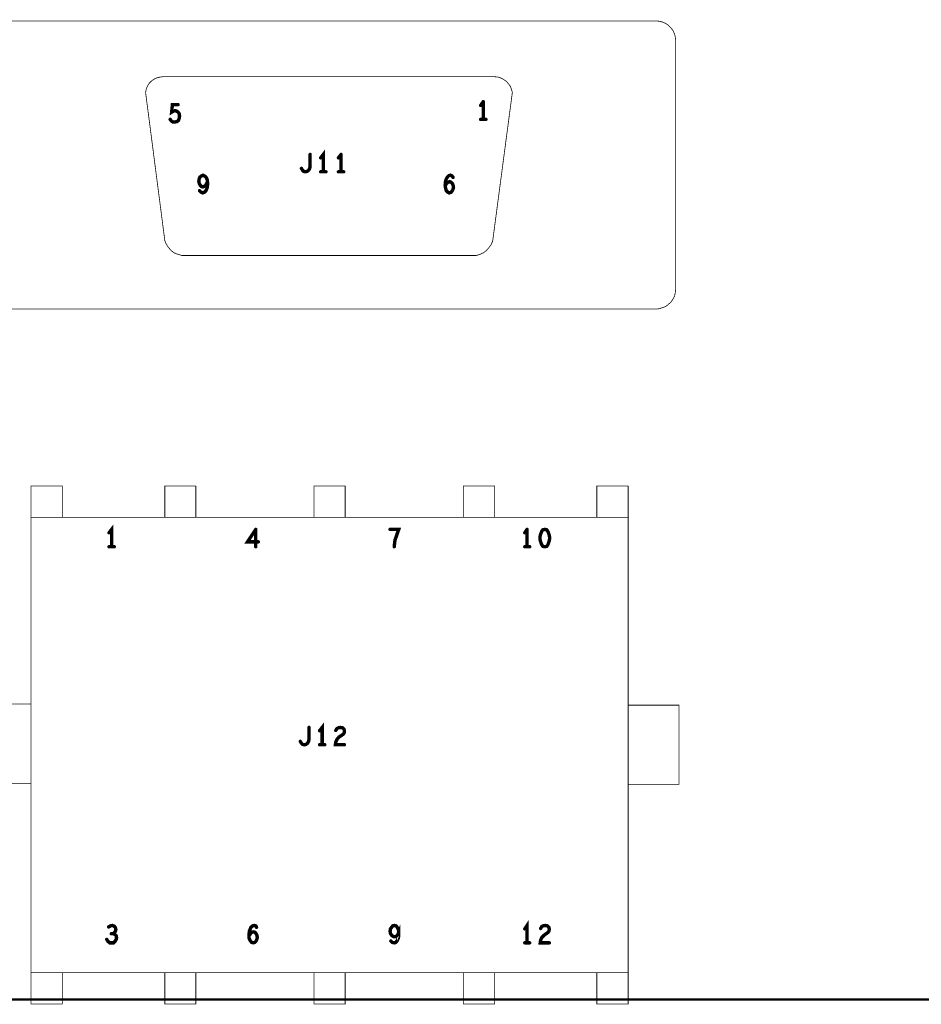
# Model space of a CAD drawing. Extents: x 23.5 to 56.6, y 21.5 to 42.6.
# Tile 31 of 38: x 46.3 to 48.7, y 30.2 to 32.8. Entities that reach past the tile are written whole.
import ezdxf

# ---------------------------------------------------------------- set-up
doc = ezdxf.new("R2010")
doc.units = 0
doc.layers.add('1', color=2, linetype='CONTINUOUS')

msp = doc.modelspace()

# ---------------------------------------------------------------- linework, layer by layer
at = {"layer": '1'}
for points, const_width in [([(51.994, 30.239), (26.584, 30.239), (26.584, 34.919)], 0.006), ([(47.98, 32.069), (46.239, 32.069), (46.23, 32.07), (46.221, 32.073), (46.213, 32.076), (46.205, 32.082), (46.199, 32.088), (46.193, 32.096), (46.19, 32.104), (46.187, 32.113), (46.186, 32.122), (46.186, 32.78), (46.187, 32.79), (46.19, 32.798), (46.193, 32.807), (46.199, 32.814), (46.205, 32.821), (46.213, 32.826), (46.221, 32.83), (46.23, 32.832), (46.239, 32.833)], 0.002), ([(47.98, 32.833), (46.239, 32.833)], 0.002), ([(48.033, 32.78), (48.032, 32.79), (48.03, 32.798), (48.026, 32.807), (48.021, 32.814), (48.014, 32.821), (48.007, 32.826), (47.998, 32.83), (47.99, 32.832), (47.98, 32.833)], 0.002), ([(48.033, 32.78), (48.033, 32.122), (48.032, 32.113), (48.03, 32.104), (48.026, 32.096), (48.021, 32.088), (48.014, 32.082), (48.007, 32.076), (47.998, 32.073), (47.99, 32.07), (47.98, 32.069)], 0.002), ([(47.552, 32.685), (46.674, 32.685), (46.666, 32.684), (46.658, 32.682), (46.651, 32.679), (46.644, 32.674), (46.638, 32.668), (46.634, 32.662), (46.63, 32.654), (46.628, 32.643), (46.679, 32.25), (46.683, 32.241), (46.688, 32.233), (46.695, 32.225), (46.702, 32.219), (46.711, 32.215), (46.725, 32.211)], 0.002), ([(46.724, 32.211), (47.504, 32.211), (47.514, 32.214), (47.523, 32.218), (47.531, 32.224), (47.538, 32.232), (47.544, 32.24), (47.548, 32.25), (47.6, 32.643), (47.598, 32.651), (47.595, 32.659), (47.59, 32.666), (47.585, 32.672), (47.578, 32.677), (47.571, 32.681), (47.563, 32.684), (47.552, 32.685)], 0.002), ([(46.711, 32.566), (46.715, 32.569), (46.717, 32.575), (46.718, 32.581), (46.717, 32.587), (46.714, 32.591), (46.71, 32.594), (46.706, 32.595), (46.702, 32.594), (46.697, 32.591), (46.699, 32.611), (46.714, 32.611)], 0.009), ([(47.516, 32.609), (47.523, 32.619)], 0.009), ([(47.523, 32.619), (47.523, 32.572)], 0.009), ([(46.711, 32.566), (46.705, 32.565), (46.7, 32.565), (46.696, 32.568), (46.693, 32.572)], 0.009), ([(47.53, 32.572), (47.516, 32.572)], 0.009), ([(47.041, 32.442), (47.044, 32.437), (47.047, 32.434), (47.052, 32.433), (47.056, 32.434), (47.06, 32.437), (47.063, 32.442), (47.064, 32.448), (47.064, 32.479)], 0.009), ([(47.092, 32.47), (47.099, 32.479), (47.099, 32.433)], 0.009), ([(47.139, 32.47), (47.146, 32.479)], 0.009), ([(47.146, 32.479), (47.146, 32.433)], 0.009), ([(46.788, 32.399), (46.785, 32.395), (46.78, 32.393), (46.776, 32.394), (46.773, 32.397), (46.77, 32.403), (46.769, 32.408), (46.77, 32.414), (46.772, 32.419), (46.776, 32.422), (46.78, 32.424), (46.784, 32.422), (46.788, 32.419), (46.791, 32.413), (46.792, 32.406), (46.788, 32.399)], 0.009), ([(47.106, 32.433), (47.092, 32.433)], 0.009), ([(47.153, 32.433), (47.139, 32.433)], 0.009), ([(47.44, 32.422), (47.436, 32.424), (47.432, 32.423), (47.428, 32.419), (47.425, 32.414), (47.423, 32.408), (47.422, 32.398), (47.423, 32.39), (47.425, 32.383), (47.429, 32.379), (47.433, 32.377), (47.438, 32.379), (47.441, 32.383), (47.443, 32.387), (47.444, 32.392), (47.443, 32.397), (47.441, 32.402), (47.438, 32.405), (47.434, 32.407), (47.429, 32.405), (47.426, 32.402), (47.422, 32.397)], 0.009), ([(47.443, 32.418), (47.44, 32.422)], 0.009), ([(46.779, 32.377), (46.784, 32.379), (46.788, 32.383), (46.791, 32.39), (46.792, 32.397)], 0.009), ([(46.792, 32.397), (46.792, 32.406)], 0.009), ([(46.779, 32.377), (46.775, 32.379), (46.771, 32.383)], 0.009), ([(46.324, 31.6), (46.324, 31.517), (47.907, 31.517)], 0.002), ([(46.407, 31.6), (46.324, 31.6)], 0.002), ([(47.907, 31.6), (47.907, 31.517), (47.907, 30.31), (46.324, 30.31)], 0.002), ([(46.407, 31.6), (46.407, 31.517)], 0.002), ([(46.679, 31.517), (46.679, 31.6), (46.761, 31.6)], 0.002), ([(46.761, 31.6), (46.761, 31.517)], 0.002), ([(47.157, 31.6), (47.074, 31.6), (47.074, 31.517)], 0.002), ([(47.157, 31.517), (47.157, 31.6)], 0.002), ([(47.47, 31.517), (47.47, 31.6)], 0.002), ([(47.553, 31.6), (47.47, 31.6)], 0.002), ([(47.553, 31.6), (47.553, 31.517)], 0.002), ([(47.824, 31.517), (47.824, 31.6), (47.907, 31.6)], 0.002), ([(46.324, 31.517), (46.324, 30.31), (46.324, 30.227), (46.407, 30.227), (46.407, 30.31)], 0.002), ([(46.538, 31.439), (46.538, 31.485), (46.531, 31.476)], 0.009), ([(46.927, 31.452), (46.898, 31.452), (46.92, 31.485)], 0.009), ([(46.92, 31.485), (46.92, 31.439)], 0.009), ([(47.276, 31.485), (47.299, 31.485), (47.295, 31.474), (47.292, 31.465), (47.289, 31.457), (47.288, 31.449), (47.287, 31.439)], 0.009), ([(47.633, 31.476), (47.639, 31.485)], 0.009), ([(47.639, 31.485), (47.639, 31.439)], 0.009), ([(47.676, 31.475), (47.674, 31.469), (47.673, 31.462), (47.674, 31.455), (47.676, 31.449), (47.678, 31.444), (47.681, 31.44), (47.686, 31.439), (47.691, 31.44), (47.694, 31.444), (47.696, 31.449), (47.698, 31.455), (47.699, 31.462), (47.698, 31.469), (47.696, 31.475), (47.694, 31.48), (47.691, 31.484), (47.686, 31.485), (47.681, 31.484), (47.678, 31.48), (47.676, 31.475)], 0.009), ([(46.531, 31.439), (46.545, 31.439)], 0.009), ([(47.646, 31.439), (47.633, 31.439)], 0.009), ([(46.324, 30.812), (46.189, 30.812), (46.189, 31.022), (46.324, 31.022)], 0.002), ([(47.907, 30.809), (48.042, 30.809), (48.042, 31.019), (47.907, 31.019)], 0.002), ([(47.061, 30.96), (47.061, 30.929), (47.06, 30.923), (47.057, 30.918), (47.053, 30.915), (47.049, 30.914), (47.044, 30.915), (47.041, 30.918), (47.038, 30.923)], 0.009), ([(47.096, 30.914), (47.096, 30.96), (47.089, 30.951)], 0.009), ([(47.15, 30.959), (47.154, 30.955), (47.155, 30.95), (47.154, 30.945), (47.152, 30.942), (47.14, 30.934), (47.135, 30.928), (47.132, 30.921), (47.131, 30.914), (47.155, 30.914)], 0.009), ([(47.15, 30.959), (47.144, 30.96), (47.139, 30.959), (47.135, 30.957), (47.132, 30.952)], 0.009), ([(47.089, 30.914), (47.103, 30.914)], 0.009), ([(46.542, 30.413), (46.545, 30.416), (46.548, 30.42), (46.549, 30.424), (46.548, 30.429), (46.545, 30.433), (46.54, 30.435), (46.535, 30.434), (46.53, 30.431)], 0.009), ([(46.922, 30.43), (46.92, 30.434), (46.916, 30.435), (46.912, 30.434), (46.907, 30.43), (46.905, 30.425), (46.903, 30.42), (46.902, 30.41), (46.902, 30.402), (46.905, 30.395), (46.909, 30.39), (46.913, 30.389), (46.917, 30.39), (46.921, 30.394), (46.923, 30.399), (46.924, 30.403), (46.923, 30.409), (46.921, 30.413), (46.918, 30.417), (46.914, 30.418), (46.909, 30.417), (46.906, 30.413), (46.902, 30.408)], 0.009), ([(47.288, 30.435), (47.283, 30.434), (47.28, 30.43), (47.277, 30.426), (47.276, 30.42), (47.277, 30.414), (47.28, 30.409), (47.284, 30.406), (47.288, 30.405), (47.292, 30.406), (47.296, 30.41), (47.299, 30.417), (47.299, 30.409), (47.298, 30.402), (47.295, 30.395), (47.291, 30.39), (47.287, 30.389), (47.282, 30.39), (47.278, 30.394)], 0.009), ([(47.299, 30.417), (47.298, 30.424), (47.295, 30.43), (47.292, 30.434), (47.288, 30.435)], 0.009), ([(47.639, 30.389), (47.639, 30.435), (47.633, 30.426)], 0.009), ([(47.687, 30.435), (47.693, 30.434), (47.697, 30.43), (47.698, 30.425), (47.697, 30.42), (47.695, 30.417), (47.684, 30.409), (47.678, 30.403), (47.675, 30.396), (47.674, 30.389), (47.698, 30.389)], 0.009), ([(47.687, 30.435), (47.682, 30.434), (47.678, 30.432), (47.675, 30.427)], 0.009), ([(46.525, 30.398), (46.528, 30.393), (46.533, 30.389), (46.538, 30.389), (46.543, 30.389), (46.547, 30.393), (46.55, 30.398), (46.551, 30.403), (46.55, 30.408), (46.546, 30.412), (46.542, 30.413), (46.537, 30.413)], 0.009), ([(47.646, 30.389), (47.633, 30.389)], 0.009), ([(46.679, 30.31), (46.679, 30.227), (46.761, 30.227), (46.761, 30.31)], 0.002), ([(47.074, 30.31), (47.074, 30.227), (47.157, 30.227), (47.157, 30.31)], 0.002), ([(47.47, 30.31), (47.47, 30.227), (47.553, 30.227), (47.553, 30.31)], 0.002), ([(47.824, 30.31), (47.824, 30.227), (47.907, 30.227), (47.907, 30.31)], 0.002)]:
    msp.add_lwpolyline(points, dxfattribs=dict(at, const_width=const_width))
for points, const_width in [([(47.9805, 32.833, 1), (47.9795, 32.833, 1)], 0.001), ([(47.9805, 32.833, 1), (47.9795, 32.833, 1)], 0.001), ([(48.0335, 32.78, 1), (48.0325, 32.78, 1)], 0.001), ([(48.0335, 32.78, 1), (48.0325, 32.78, 1)], 0.001), ([(47.5525, 32.685, 1), (47.5515, 32.685, 1)], 0.001), ([(47.5525, 32.685, 1), (47.5515, 32.685, 1)], 0.001), ([(46.71625, 32.611, 1), (46.71175, 32.611, 1)], 0.0045), ([(47.51825, 32.609, 1), (47.51375, 32.609, 1)], 0.0045), ([(47.52525, 32.619, 1), (47.52075, 32.619, 1)], 0.0045), ([(47.52525, 32.619, 1), (47.52075, 32.619, 1)], 0.0045), ([(46.69525, 32.572, 1), (46.69075, 32.572, 1)], 0.0045), ([(47.51825, 32.572, 1), (47.51375, 32.572, 1)], 0.0045), ([(47.52525, 32.572, 1), (47.52075, 32.572, 1)], 0.0045), ([(47.53225, 32.572, 1), (47.52775, 32.572, 1)], 0.0045), ([(46.71325, 32.566, 1), (46.70875, 32.566, 1)], 0.0045), ([(46.71325, 32.566, 1), (46.70875, 32.566, 1)], 0.0045), ([(47.06625, 32.479, 1), (47.06175, 32.479, 1)], 0.0045), ([(47.09425, 32.47, 1), (47.08975, 32.47, 1)], 0.0045), ([(47.14125, 32.47, 1), (47.13675, 32.47, 1)], 0.0045), ([(47.14825, 32.479, 1), (47.14375, 32.479, 1)], 0.0045), ([(47.14825, 32.479, 1), (47.14375, 32.479, 1)], 0.0045), ([(47.04325, 32.442, 1), (47.03875, 32.442, 1)], 0.0045), ([(47.09425, 32.433, 1), (47.08975, 32.433, 1)], 0.0045), ([(47.10125, 32.433, 1), (47.09675, 32.433, 1)], 0.0045), ([(47.10825, 32.433, 1), (47.10375, 32.433, 1)], 0.0045), ([(47.14125, 32.433, 1), (47.13675, 32.433, 1)], 0.0045), ([(47.14825, 32.433, 1), (47.14375, 32.433, 1)], 0.0045), ([(47.15525, 32.433, 1), (47.15075, 32.433, 1)], 0.0045), ([(47.44225, 32.422, 1), (47.43775, 32.422, 1)], 0.0045), ([(47.44225, 32.422, 1), (47.43775, 32.422, 1)], 0.0045), ([(47.44525, 32.418, 1), (47.44075, 32.418, 1)], 0.0045), ([(46.79025, 32.399, 1), (46.78575, 32.399, 1)], 0.0045), ([(46.79025, 32.399, 1), (46.78575, 32.399, 1)], 0.0045), ([(46.79425, 32.406, 1), (46.78975, 32.406, 1)], 0.0045), ([(46.79425, 32.397, 1), (46.78975, 32.397, 1)], 0.0045), ([(46.79425, 32.397, 1), (46.78975, 32.397, 1)], 0.0045), ([(47.42425, 32.397, 1), (47.41975, 32.397, 1)], 0.0045), ([(46.77325, 32.383, 1), (46.76875, 32.383, 1)], 0.0045), ([(46.78125, 32.377, 1), (46.77675, 32.377, 1)], 0.0045), ([(46.78125, 32.377, 1), (46.77675, 32.377, 1)], 0.0045), ([(46.7245, 32.211, 1), (46.7235, 32.211, 1)], 0.001), ([(46.7255, 32.211, 1), (46.7245, 32.211, 1)], 0.001), ([(47.9805, 32.069, 1), (47.9795, 32.069, 1)], 0.001), ([(47.9805, 32.069, 1), (47.9795, 32.069, 1)], 0.001), ([(46.3245, 31.6, 1), (46.3235, 31.6, 1)], 0.001), ([(46.3245, 31.6, 1), (46.3235, 31.6, 1)], 0.001), ([(46.4075, 31.6, 1), (46.4065, 31.6, 1)], 0.001), ([(46.4075, 31.6, 1), (46.4065, 31.6, 1)], 0.001), ([(46.7615, 31.6, 1), (46.7605, 31.6, 1)], 0.001), ([(46.7615, 31.6, 1), (46.7605, 31.6, 1)], 0.001), ([(47.1575, 31.6, 1), (47.1565, 31.6, 1)], 0.001), ([(47.1575, 31.6, 1), (47.1565, 31.6, 1)], 0.001), ([(47.4705, 31.6, 1), (47.4695, 31.6, 1)], 0.001), ([(47.4705, 31.6, 1), (47.4695, 31.6, 1)], 0.001), ([(47.5535, 31.6, 1), (47.5525, 31.6, 1)], 0.001), ([(47.5535, 31.6, 1), (47.5525, 31.6, 1)], 0.001), ([(47.9075, 31.6, 1), (47.9065, 31.6, 1)], 0.001), ([(47.9075, 31.6, 1), (47.9065, 31.6, 1)], 0.001), ([(46.3245, 31.517, 1), (46.3235, 31.517, 1)], 0.001), ([(46.4075, 31.517, 1), (46.4065, 31.517, 1)], 0.001), ([(46.6795, 31.517, 1), (46.6785, 31.517, 1)], 0.001), ([(46.7615, 31.517, 1), (46.7605, 31.517, 1)], 0.001), ([(47.0745, 31.517, 1), (47.0735, 31.517, 1)], 0.001), ([(47.1575, 31.517, 1), (47.1565, 31.517, 1)], 0.001), ([(47.4705, 31.517, 1), (47.4695, 31.517, 1)], 0.001), ([(47.5535, 31.517, 1), (47.5525, 31.517, 1)], 0.001), ([(47.8245, 31.517, 1), (47.8235, 31.517, 1)], 0.001), ([(47.9075, 31.517, 1), (47.9065, 31.517, 1)], 0.001), ([(46.53325, 31.476, 1), (46.52875, 31.476, 1)], 0.0045), ([(46.92225, 31.485, 1), (46.91775, 31.485, 1)], 0.0045), ([(46.92225, 31.485, 1), (46.91775, 31.485, 1)], 0.0045), ([(47.27825, 31.485, 1), (47.27375, 31.485, 1)], 0.0045), ([(47.63525, 31.476, 1), (47.63075, 31.476, 1)], 0.0045), ([(47.64125, 31.485, 1), (47.63675, 31.485, 1)], 0.0045), ([(47.64125, 31.485, 1), (47.63675, 31.485, 1)], 0.0045), ([(47.67825, 31.475, 1), (47.67375, 31.475, 1)], 0.0045), ([(47.67825, 31.475, 1), (47.67375, 31.475, 1)], 0.0045), ([(46.92925, 31.452, 1), (46.92475, 31.452, 1)], 0.0045), ([(46.53325, 31.439, 1), (46.52875, 31.439, 1)], 0.0045), ([(46.54025, 31.439, 1), (46.53575, 31.439, 1)], 0.0045), ([(46.54725, 31.439, 1), (46.54275, 31.439, 1)], 0.0045), ([(46.92225, 31.439, 1), (46.91775, 31.439, 1)], 0.0045), ([(47.28925, 31.439, 1), (47.28475, 31.439, 1)], 0.0045), ([(47.63525, 31.439, 1), (47.63075, 31.439, 1)], 0.0045), ([(47.64125, 31.439, 1), (47.63675, 31.439, 1)], 0.0045), ([(47.64825, 31.439, 1), (47.64375, 31.439, 1)], 0.0045), ([(46.3245, 31.022, 1), (46.3235, 31.022, 1)], 0.001), ([(47.9075, 31.019, 1), (47.9065, 31.019, 1)], 0.001), ([(47.06325, 30.96, 1), (47.05875, 30.96, 1)], 0.0045), ([(47.15225, 30.959, 1), (47.14775, 30.959, 1)], 0.0045), ([(47.15225, 30.959, 1), (47.14775, 30.959, 1)], 0.0045), ([(47.09125, 30.951, 1), (47.08675, 30.951, 1)], 0.0045), ([(47.13425, 30.952, 1), (47.12975, 30.952, 1)], 0.0045), ([(47.04025, 30.923, 1), (47.03575, 30.923, 1)], 0.0045), ([(47.09125, 30.914, 1), (47.08675, 30.914, 1)], 0.0045), ([(47.09825, 30.914, 1), (47.09375, 30.914, 1)], 0.0045), ([(47.10525, 30.914, 1), (47.10075, 30.914, 1)], 0.0045), ([(47.15725, 30.914, 1), (47.15275, 30.914, 1)], 0.0045), ([(46.3245, 30.812, 1), (46.3235, 30.812, 1)], 0.001), ([(47.9075, 30.809, 1), (47.9065, 30.809, 1)], 0.001), ([(46.53225, 30.431, 1), (46.52775, 30.431, 1)], 0.0045), ([(47.29025, 30.435, 1), (47.28575, 30.435, 1)], 0.0045), ([(47.29025, 30.435, 1), (47.28575, 30.435, 1)], 0.0045), ([(47.68925, 30.435, 1), (47.68475, 30.435, 1)], 0.0045), ([(47.68925, 30.435, 1), (47.68475, 30.435, 1)], 0.0045), ([(46.53925, 30.413, 1), (46.53475, 30.413, 1)], 0.0045), ([(46.54425, 30.413, 1), (46.53975, 30.413, 1)], 0.0045), ([(46.90425, 30.408, 1), (46.89975, 30.408, 1)], 0.0045), ([(46.92425, 30.43, 1), (46.91975, 30.43, 1)], 0.0045), ([(47.30125, 30.417, 1), (47.29675, 30.417, 1)], 0.0045), ([(47.63525, 30.426, 1), (47.63075, 30.426, 1)], 0.0045), ([(47.67725, 30.427, 1), (47.67275, 30.427, 1)], 0.0045), ([(46.52725, 30.398, 1), (46.52275, 30.398, 1)], 0.0045), ([(47.28025, 30.394, 1), (47.27575, 30.394, 1)], 0.0045), ([(47.63525, 30.389, 1), (47.63075, 30.389, 1)], 0.0045), ([(47.64125, 30.389, 1), (47.63675, 30.389, 1)], 0.0045), ([(47.64825, 30.389, 1), (47.64375, 30.389, 1)], 0.0045), ([(47.70025, 30.389, 1), (47.69575, 30.389, 1)], 0.0045), ([(46.3245, 30.31, 1), (46.3235, 30.31, 1)], 0.001), ([(46.4075, 30.31, 1), (46.4065, 30.31, 1)], 0.001), ([(46.6795, 30.31, 1), (46.6785, 30.31, 1)], 0.001), ([(46.7615, 30.31, 1), (46.7605, 30.31, 1)], 0.001), ([(47.0745, 30.31, 1), (47.0735, 30.31, 1)], 0.001), ([(47.1575, 30.31, 1), (47.1565, 30.31, 1)], 0.001), ([(47.4705, 30.31, 1), (47.4695, 30.31, 1)], 0.001), ([(47.5535, 30.31, 1), (47.5525, 30.31, 1)], 0.001), ([(47.8245, 30.31, 1), (47.8235, 30.31, 1)], 0.001), ([(47.9075, 30.31, 1), (47.9065, 30.31, 1)], 0.001)]:
    msp.add_lwpolyline(points, format="xyb", close=True, dxfattribs=dict(at, const_width=const_width))

doc.saveas('drawing.dxf')
